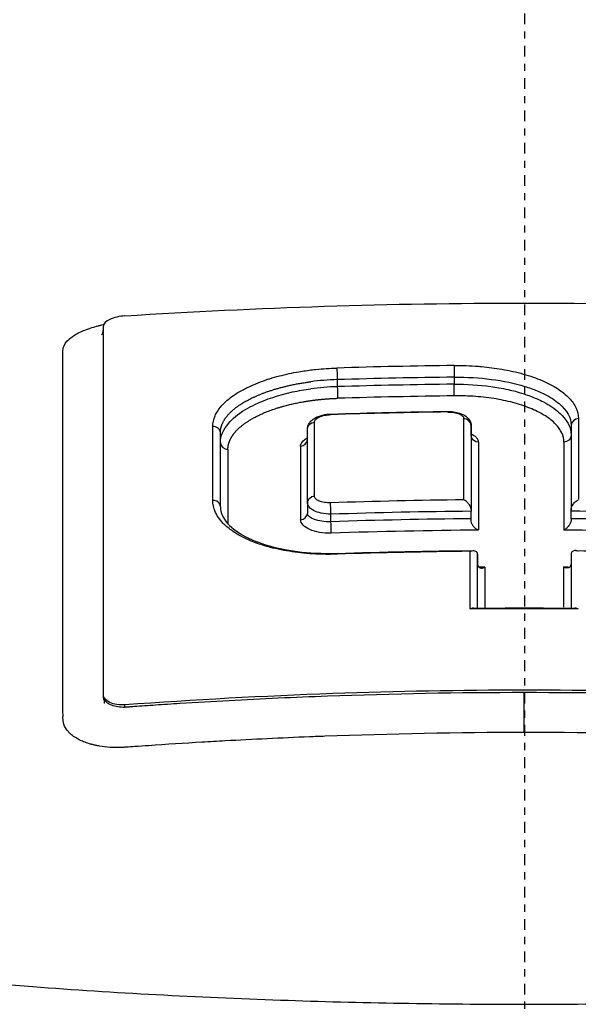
# Model space of a CAD drawing. Header units: millimetres. Extents: x 0 to 4378, y 0 to 2376.
# Tile 166 of 256: x 770 to 778, y 2202 to 2215. Entities that reach past the tile are written whole.
import ezdxf

# ---------------------------------------------------------------- set-up
doc = ezdxf.new("R2010")
doc.units = ezdxf.units.MM
doc.header["$LTSCALE"] = 0.2
doc.linetypes.add('CENTER2', pattern=[1.125, 0.75, -0.125, 0.125, -0.125])
doc.layers.add('02_Center Line', color=1, linetype='CENTER2')

# ---------------------------------------------------------------- blocks, each defined once
blk = doc.blocks.new('A$C67cfe5fe')
for p, q in [((-0.928, 44.264), (-0.928, 44.264)), ((-2.608, 44.068), (-2.608, 43.969)), ((-0.979, 44.102), (-0.979, 44.004)), ((-0.928, 43.842), (-0.928, 43.842)), ((-0.742, 43.434), (-0.743, 42.261)), ((-0.742, 43.286), (-0.742, 43.434)), ((-0.742, 43.434), (-0.742, 43.286)), ((0.649, 43.435), (0.649, 42.262)), ((0.649, 43.435), (0.649, 43.435)), ((-4.235, 42.299), (-4.235, 43.327)), ((-3.022, 42.36), (-3.022, 43.387)), ((-2.926, 43.302), (-2.926, 43.302)), ((-4.235, 42.299), (-4.235, 43.186)), ((-3.022, 42.36), (-3.022, 43.231)), ((-0.742, 43.286), (-0.743, 42.236)), ((0.548, 43.197), (0.548, 41.975)), ((0.649, 43.287), (0.649, 42.237)), ((0.649, 43.287), (0.649, 43.287)), ((-3.022, 42.36), (-3.022, 42.206)), ((-1.919, 42.376), (-1.919, 42.376)), ((-2.696, 42.091), (-2.696, 42.195)), ((-0.743, 42.132), (-0.743, 42.236)), ((0.649, 42.133), (0.649, 42.237)), ((-0.743, 42.132), (-0.743, 42.132)), ((-0.654, 40.888), (-0.654, 41.641)), ((-0.654, 41.641), (-0.654, 41.495)), ((0.649, 41.641), (0.648, 40.888)), ((-0.654, 40.888), (-0.654, 41.495)), ((0.648, 41.495), (0.648, 40.888)), ((-5.864, 39.653), (-5.864, 39.679)), ((-1.919, 39.688), (-1.919, 39.688)), ((-0.928, 39.707), (-0.928, 39.707)), ((-5.564, 39.509), (-5.564, 39.542))]:
    blk.add_line(p, q)
for radius, start, end in [(86.413, 313.06048, 226.93952), (59, 311.98884, 228.01116), (57.092, 313.6982, 226.3018)]:
    blk.add_arc((0, 0), radius, start, end)
for centre, major_axis, ratio, start_param, end_param in [((-5.563, 44.836), (0.3, 0.023), 0.39536, 1.540952, 3.111749), ((0.004, -29.488), (79.462, -0.002), 0.92821, 1.583219, 1.60375), ((-2.574, 43.454), (1.548, 0.043), 0.397012, 1.58138, 1.822144), ((0.004, -29.461), (79.293, -0.002), 0.927804, 1.583225, 1.603764), ((0.004, -29.389), (79.137, -0.002), 0.92749, 1.583251, 1.603829), ((-2.604, 43.248), (1.638, 0.061), 0.440164, 1.556801, 1.783467), ((0.004, -29.362), (78.968, -0.002), 0.927077, 1.583258, 1.603845), ((0.006, -29.007), (-78.262, 0.002), 0.928055, 4.726147, 4.746973), ((-2.696, 43.536), (0.0018, -0.0536), 0.018842, 3.145343, 3.705079), ((-1.068, 43.572), (0.0007, -0.0538), 0.007417, 3.137067, 3.1416), ((-1.068, 43.572), (0.0007, -0.0538), 0.007417, 3.1416, 3.707714), ((-2.945, -29.527), (0.02, 81.126), 0.000062, 5.803652, 5.831887), ((-0.851, -29.827), (-0.008, -81.489), 0.00002, 2.660467, 2.691319), ((0.755, -29.836), (0.005, -81.499), 0.000032, 3.592118, 3.622961), ((-4.335, 43.327), (0.1, 0), 0.899596, 0.00002, 1.626158), ((-4.363, -29.235), (0.022, 80.762), 0.000059, 5.802861, 5.831224), ((-0.636, -29.845), (0.005, -81.109), 0.000032, 3.591254, 3.62475), ((-4.109, -29.275), (-0.02, 80.412), 0.000079, 0.45104, 0.479465), ((-3.098, -29.484), (-0.019, 80.673), 0.000081, 0.450484, 0.478814), ((-4.335, 42.299), (0.1, 0), 0.886849, 0.000221, 1.627453), ((0.008, -27.889), (-75.713, 0.002), 0.928348, 4.723657, 4.748198), ((-4.335, 42.299), (0.1, 0), 0.886849, 0.000018, 0.000221), ((0.007, -27.834), (-75.523, 0.002), 0.927848, 4.722341, 4.748216), ((-0.742, 42.353), (0, -0.133), 0.000583, 5.47928, 5.787408), ((0.648, 42.355), (0, -0.133), 0.000491, 0.495311, 0.804225), ((-0.006, -27.79), (75.475, -0.002), 0.92785, 1.536257, 1.562148), ((0.007, -27.736), (-75.337, 0.002), 0.927455, 4.722368, 4.748308), ((-0.743, 42.017), (0, -0.131), 0.000579, 2.333892, 2.645879), ((0.649, 42.013), (0, -0.135), 0.000363, 3.620466, 3.927231), ((-0.007, -27.699), (-75.297, 0.002), 0.927458, 4.677763, 4.703714), ((0.007, -27.683), (-75.149, 0.002), 0.926947, 4.721044, 4.748325), ((-0.006, -27.638), (-75.101, 0.002), 0.926936, 4.677744, 4.705038), ((0.009, -27.094), (-74.104, 0.002), 0.928107, 4.722724, 4.74776), ((-0.764, -30.503), (0.009, 82.256), 0.00003, 5.763106, 5.783077), ((0.007, -27.111), (-73.954, 0.002), 0.927194, 4.719989, 4.721059), ((-0.547, -30.456), (-0.005, 81.802), 0.000036, 0.496809, 0.511176), ((0.541, -30.453), (-0.007, -81.799), 0.000022, 2.630734, 2.645106), ((0, -25.386), (-71.394, 0.002), 0.928182, 4.701923, 4.722988)]:
    blk.add_ellipse(centre, major_axis=major_axis, ratio=ratio, start_param=start_param, end_param=end_param)
for points, knots in [([(-3.067, 34.878), (-4.126, 34.906), (-5.172, 34.951), (-7.244, 35.077), (-8.265, 35.158), (-9.932, 35.321), (-10.592, 35.395), (-11.611, 35.523), (-11.978, 35.572), (-15.251, 36.036), (-17.895, 36.606), (-20.291, 37.349), (-20.433, 37.395), (-20.871, 37.537), (-21.175, 37.64), (-21.75, 37.847), (-22.029, 37.952), (-22.564, 38.164), (-22.824, 38.273), (-23.331, 38.496), (-23.576, 38.609), (-24.29, 38.958), (-24.73, 39.2), (-25.53, 39.694), (-25.889, 39.946), (-26.36, 40.328), (-26.504, 40.454), (-27.199, 41.109), (-27.591, 41.657), (-27.854, 42.357), (-27.895, 42.495), (-27.955, 42.772), (-27.974, 42.911), (-27.989, 43.188), (-27.986, 43.324), (-27.958, 43.589), (-27.934, 43.719), (-27.885, 43.908), (-27.867, 43.969), (-27.807, 44.146), (-27.758, 44.265), (-27.651, 44.486), (-27.593, 44.591), (-27.294, 45.074), (-26.967, 45.45), (-26.236, 46.096), (-25.874, 46.367), (-24.852, 47.028), (-24.133, 47.412), (-22.908, 47.958), (-22.475, 48.136), (-21.564, 48.479), (-21.084, 48.647), (-20.582, 48.807)], [0.000005, 0.000005, 0.000005, 0.000005, 0.319511, 0.319511, 0.639479, 0.639479, 0.852403, 0.852403, 0.973891, 0.973891, 1.947625, 1.947625, 2.010365, 2.010365, 2.139691, 2.139691, 2.265575, 2.265575, 2.393345, 2.393345, 2.521559, 2.521559, 2.781941, 2.781941, 3.041001, 3.041001, 3.166048, 3.166048, 3.692233, 3.692233, 3.821507, 3.821507, 3.951206, 3.951206, 4.07808, 4.07808, 4.201324, 4.201324, 4.258471, 4.258471, 4.368502, 4.368502, 4.468635, 4.468635, 4.831764, 4.831764, 5.102761, 5.102761, 5.508805, 5.508805, 5.711646, 5.711646, 5.914059, 5.914059, 5.914059, 5.914059]), ([(-20.254, 48.666), (-21.316, 48.291), (-22.924, 47.664), (-25.326, 46.074), (-26.033, 45.35), (-26.63, 44.115), (-26.71, 43.619), (-26.475, 41.949), (-25.525, 40.9), (-22.805, 39.082), (-20.784, 38.224), (-16.051, 36.874), (-13.47, 36.364), (-9.424, 35.847), (-8.146, 35.719), (-5.708, 35.537), (-4.554, 35.475), (-2.295, 35.397), (-1.147, 35.377), (-0.009, 35.377)], [-5.847616, -5.847616, -5.847616, -5.847616, -5.038817, -5.038817, -4.426364, -4.426364, -4.019655, -4.019655, -3.083823, -3.083823, -2.043533, -2.043533, -1.111663, -1.111663, -0.700523, -0.700523, -0.341482, -0.341482, 0, 0, 0, 0]), ([(-0.009, 35.377), (1.128, 35.377), (2.276, 35.396), (4.534, 35.474), (5.688, 35.536), (8.127, 35.718), (9.404, 35.845), (13.452, 36.362), (16.034, 36.871), (20.77, 38.22), (22.793, 39.078), (25.516, 40.895), (26.47, 41.942), (26.709, 43.614), (26.63, 44.11), (26.035, 45.347), (25.328, 46.071), (22.925, 47.663), (21.315, 48.291), (20.252, 48.666)], [-3.557548, -3.557548, -3.557548, -3.557548, -3.349945, -3.349945, -3.131371, -3.131371, -2.88131, -2.88131, -2.314192, -2.314192, -1.681115, -1.681115, -1.111984, -1.111984, -0.864569, -0.864569, -0.492008, -0.492008, -0.000015, -0.000015, -0.000015, -0.000015]), ([(-5.563, 44.956), (-3.714, 45.073), (-1.862, 45.133), (1.85, 45.133), (3.705, 45.074), (5.558, 44.956)], [0, 0, 0, 0, 0.4995825, 0.4995825, 0.9999999, 0.9999999, 0.9999999, 0.9999999]), ([(-6.318, 44.651), (-6.318, 44.651), (-6.318, 44.651), (-6.318, 44.651), (-6.31, 44.657), (-6.301, 44.663), (-6.293, 44.67), (-6.285, 44.675), (-6.277, 44.68), (-6.268, 44.686), (-6.248, 44.698), (-6.225, 44.711), (-6.2, 44.723), (-6.169, 44.738), (-6.134, 44.753), (-6.097, 44.766), (-6.081, 44.772), (-6.064, 44.778), (-6.046, 44.784), (-6.018, 44.793), (-5.989, 44.802), (-5.96, 44.81)], [0.41973786, 0.41973786, 0.41973786, 0.41973786, 0.41974049, 0.41974049, 0.41974049, 0.42088252, 0.42088252, 0.42088252, 0.421875, 0.421875, 0.421875, 0.4242454, 0.4242454, 0.4242454, 0.42725417, 0.42725417, 0.42725417, 0.42860278, 0.42860278, 0.42860278, 0.43081645, 0.43081645, 0.43081645, 0.43081645]), ([(-5.96, 44.81), (-5.945, 44.814), (-5.93, 44.818), (-5.915, 44.822), (-5.91, 44.823), (-5.904, 44.824), (-5.898, 44.826), (-5.889, 44.828), (-5.879, 44.83), (-5.869, 44.833), (-5.866, 44.833), (-5.863, 44.834), (-5.86, 44.835)], [0.430816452, 0.430816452, 0.430816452, 0.430816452, 0.431952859, 0.431952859, 0.431952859, 0.432377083, 0.432377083, 0.432377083, 0.433119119, 0.433119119, 0.433119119, 0.433340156, 0.433340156, 0.433340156, 0.433340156]), ([(-5.864, 39.679), (-5.864, 40.649), (-5.864, 41.562), (-5.864, 43.277), (-5.864, 44.077), (-5.863, 44.817)], [-1.119708, -1.119708, -1.119708, -1.119708, -0.559623, -0.559623, -0.000001, -0.000001, -0.000001, -0.000001]), ([(-5.889, 44.691), (-5.889, 44.691), (-5.889, 44.691), (-5.887, 44.694), (-5.882, 44.698), (-5.875, 44.713), (-5.87, 44.725), (-5.865, 44.749), (-5.864, 44.759), (-5.864, 44.766), (-5.864, 44.768), (-5.864, 44.768), (-5.864, 44.768), (-5.864, 44.771), (-5.864, 44.774), (-5.864, 44.776)], [1.25071335, 1.25071335, 1.25071335, 1.25071335, 1.2539505, 1.2539505, 1.26607486, 1.26607486, 1.27625562, 1.27625562, 1.28286408, 1.28286408, 1.28458104, 1.28458104, 1.28718721, 1.28718721, 1.28976385, 1.28976385, 1.28976385, 1.28976385]), ([(-6.425, 39.323), (-6.426, 39.333), (-6.426, 39.341), (-6.427, 39.348), (-6.427, 39.362), (-6.426, 39.384), (-6.426, 39.409), (-6.427, 39.444), (-6.426, 39.485), (-6.427, 39.519), (-6.427, 39.521), (-6.427, 39.523), (-6.427, 39.525), (-6.427, 39.583), (-6.427, 39.644), (-6.427, 39.701), (-6.427, 39.713), (-6.427, 39.725), (-6.427, 39.737), (-6.427, 39.842), (-6.427, 39.954), (-6.427, 40.049), (-6.427, 40.226), (-6.427, 40.406), (-6.427, 40.59), (-6.427, 40.629), (-6.427, 40.667), (-6.427, 40.706), (-6.427, 40.818), (-6.427, 40.932), (-6.427, 41.046), (-6.427, 41.161), (-6.427, 41.297), (-6.427, 41.393), (-6.427, 41.442), (-6.427, 41.491), (-6.427, 41.541), (-6.427, 41.757), (-6.427, 41.977), (-6.427, 42.202), (-6.427, 42.331), (-6.427, 42.461), (-6.427, 42.592), (-6.427, 42.677), (-6.427, 42.763), (-6.427, 42.85), (-6.427, 42.971), (-6.427, 43.093), (-6.427, 43.216), (-6.427, 43.302), (-6.427, 43.387), (-6.427, 43.474), (-6.427, 43.493), (-6.427, 43.513), (-6.427, 43.533), (-6.427, 43.639), (-6.427, 43.758), (-6.427, 43.852), (-6.427, 43.925), (-6.427, 44), (-6.427, 44.074), (-6.427, 44.172), (-6.427, 44.269), (-6.427, 44.365), (-6.427, 44.382), (-6.427, 44.398), (-6.427, 44.414), (-6.427, 44.422), (-6.427, 44.429), (-6.427, 44.437), (-6.427, 44.449), (-6.427, 44.461), (-6.427, 44.473), (-6.427, 44.484), (-6.426, 44.496), (-6.423, 44.508), (-6.413, 44.55), (-6.386, 44.591), (-6.341, 44.631), (-6.334, 44.638), (-6.326, 44.644), (-6.318, 44.651)], [0.1547889, 0.1547889, 0.1547889, 0.1547889, 0.15625, 0.15625, 0.15625, 0.1593979, 0.1593979, 0.1593979, 0.1637965, 0.1637965, 0.1637965, 0.1640625, 0.1640625, 0.1640625, 0.171875, 0.171875, 0.171875, 0.1734917, 0.1734917, 0.1734917, 0.1875, 0.1875, 0.1875, 0.213324, 0.213324, 0.213324, 0.21875, 0.21875, 0.21875, 0.234375, 0.234375, 0.234375, 0.25, 0.25, 0.25, 0.2579257, 0.2579257, 0.2579257, 0.2926672, 0.2926672, 0.2926672, 0.3125, 0.3125, 0.3125, 0.3255033, 0.3255033, 0.3255033, 0.34375, 0.34375, 0.34375, 0.3564771, 0.3564771, 0.3564771, 0.359375, 0.359375, 0.359375, 0.375, 0.375, 0.375, 0.3873006, 0.3873006, 0.3873006, 0.40346, 0.40346, 0.40346, 0.40625, 0.40625, 0.40625, 0.4075224, 0.4075224, 0.4075224, 0.409563, 0.409563, 0.409563, 0.4116065, 0.4116065, 0.4116065, 0.4185939, 0.4185939, 0.4185939, 0.4197379, 0.4197379, 0.4197379, 0.4197379]), ([(-0.981, 44.264), (-0.868, 44.265), (-0.754, 44.262), (-0.643, 44.253), (-0.628, 44.252), (-0.613, 44.251), (-0.598, 44.249)], [0, 0, 0, 0, 0.1250001, 0.1250001, 0.1250001, 0.1417191, 0.1417191, 0.1417191, 0.1417191]), ([(-4.341, 43.417), (-4.341, 43.467), (-4.33, 43.517), (-4.308, 43.566), (-4.304, 43.576), (-4.299, 43.587), (-4.293, 43.597), (-4.272, 43.636), (-4.244, 43.674), (-4.21, 43.711), (-4.189, 43.735), (-4.165, 43.758), (-4.139, 43.78), (-4.112, 43.803), (-4.083, 43.826), (-4.051, 43.847), (-4.042, 43.854), (-4.032, 43.86), (-4.023, 43.867), (-3.98, 43.894), (-3.933, 43.921), (-3.883, 43.946), (-3.867, 43.954), (-3.852, 43.962), (-3.836, 43.969), (-3.756, 44.007), (-3.669, 44.041), (-3.575, 44.072), (-3.565, 44.075), (-3.555, 44.078), (-3.545, 44.081), (-3.459, 44.108), (-3.369, 44.131), (-3.276, 44.151), (-3.232, 44.161), (-3.188, 44.169), (-3.144, 44.177), (-3.08, 44.188), (-3.016, 44.197), (-2.951, 44.205), (-2.936, 44.206), (-2.921, 44.208), (-2.906, 44.21), (-2.809, 44.22), (-2.711, 44.226), (-2.612, 44.229)], [0, 0, 0, 0, 0.124961, 0.124961, 0.124961, 0.151074, 0.151074, 0.151074, 0.25, 0.25, 0.25, 0.31207, 0.31207, 0.31207, 0.375, 0.375, 0.375, 0.39351, 0.39351, 0.39351, 0.475398, 0.475398, 0.475398, 0.5, 0.5, 0.5, 0.625, 0.625, 0.625, 0.638241, 0.638241, 0.638241, 0.75, 0.75, 0.75, 0.801734, 0.801734, 0.801734, 0.874941, 0.874941, 0.874941, 0.891604, 0.891604, 0.891604, 1, 1, 1, 1]), ([(-0.598, 44.249), (-0.502, 44.241), (-0.408, 44.229), (-0.317, 44.213), (-0.213, 44.195), (-0.112, 44.173), (-0.018, 44.146), (0.077, 44.12), (0.164, 44.089), (0.244, 44.055), (0.324, 44.021), (0.397, 43.983), (0.459, 43.942), (0.489, 43.923), (0.517, 43.903), (0.542, 43.883)], [0.1417191, 0.1417191, 0.1417191, 0.1417191, 0.2500001, 0.2500001, 0.2500001, 0.3750004, 0.3750004, 0.3750004, 0.5000001, 0.5000001, 0.5000001, 0.6250007, 0.6250007, 0.6250007, 0.6844931, 0.6844931, 0.6844931, 0.6844931]), ([(-0.979, 44.102), (-0.627, 44.106), (-0.277, 44.06), (0.003, 43.974), (0.064, 43.955), (0.122, 43.935), (0.175, 43.913), (0.211, 43.898), (0.244, 43.883), (0.276, 43.867), (0.357, 43.826), (0.426, 43.782), (0.482, 43.734), (0.59, 43.642), (0.649, 43.539), (0.649, 43.435)], [0, 0, 0, 0, 0.4109052, 0.4109052, 0.4109052, 0.5000049, 0.5000049, 0.5000049, 0.5590367, 0.5590367, 0.5590367, 0.7086872, 0.7086872, 0.7086872, 0.9999925, 0.9999925, 0.9999925, 0.9999925]), ([(-0.979, 44.004), (-0.805, 44.006), (-0.633, 43.995), (-0.468, 43.972), (-0.431, 43.967), (-0.394, 43.962), (-0.359, 43.955), (-0.314, 43.948), (-0.27, 43.939), (-0.228, 43.929), (-0.151, 43.912), (-0.107, 43.902), (-0.008, 43.869), (0.055, 43.849), (0.114, 43.827), (0.169, 43.803), (0.203, 43.788), (0.234, 43.773), (0.265, 43.757), (0.305, 43.735), (0.343, 43.713), (0.378, 43.689), (0.413, 43.665), (0.462, 43.625), (0.474, 43.614), (0.525, 43.569), (0.649, 43.465), (0.649, 43.287)], [0, 0, 0, 0, 0.25, 0.25, 0.25, 0.3057667, 0.3057667, 0.3057667, 0.375, 0.375, 0.375, 0.5, 0.5, 0.5, 0.5781771, 0.5781771, 0.5781771, 0.625, 0.625, 0.625, 0.6875, 0.6875, 0.6875, 0.75, 0.75, 0.75, 0.999996, 0.999996, 0.999996, 0.999996]), ([(-4.235, 43.186), (-4.236, 43.287), (-4.189, 43.378), (-4.123, 43.456), (-4.058, 43.534), (-4.004, 43.58), (-3.884, 43.653), (-3.844, 43.677), (-3.801, 43.7), (-3.756, 43.722), (-3.6, 43.796), (-3.42, 43.855), (-3.229, 43.896), (-3.146, 43.914), (-3.061, 43.928), (-2.976, 43.94)], [0, 0, 0, 0, 0.25, 0.25, 0.25, 0.5, 0.5, 0.5, 0.5839635, 0.5839635, 0.5839635, 0.8742063, 0.8742063, 0.8742063, 1, 1, 1, 1]), ([(0.548, 43.197), (0.548, 43.24), (0.538, 43.283), (0.519, 43.326), (0.5, 43.368), (0.47, 43.409), (0.432, 43.449), (0.394, 43.489), (0.347, 43.527), (0.291, 43.562), (0.235, 43.598), (0.171, 43.631), (0.101, 43.66), (0.03, 43.69), (-0.047, 43.717), (-0.13, 43.74), (-0.213, 43.764), (-0.302, 43.783), (-0.394, 43.799), (-0.486, 43.814), (-0.582, 43.826), (-0.68, 43.833), (-0.778, 43.84), (-0.878, 43.843), (-0.978, 43.842)], [0, 0, 0, 0, 0.125, 0.125, 0.125, 0.25, 0.25, 0.25, 0.375, 0.375, 0.375, 0.5, 0.5, 0.5, 0.625, 0.625, 0.625, 0.75, 0.75, 0.75, 0.875, 0.875, 0.875, 1, 1, 1, 1]), ([(0.542, 43.883), (0.544, 43.882), (0.545, 43.881), (0.546, 43.879), (0.573, 43.858), (0.597, 43.836), (0.618, 43.813), (0.661, 43.768), (0.695, 43.721), (0.717, 43.672), (0.739, 43.624), (0.75, 43.575), (0.75, 43.525)], [0.6844931, 0.6844931, 0.6844931, 0.6844931, 0.6875004, 0.6875004, 0.6875004, 0.7500001, 0.7500001, 0.7500001, 0.8750003, 0.8750003, 0.8750003, 1, 1, 1, 1]), ([(-3.022, 43.388), (-3.022, 43.403), (-3.018, 43.419), (-3.006, 43.449), (-2.997, 43.464), (-2.974, 43.492), (-2.959, 43.506), (-2.919, 43.533), (-2.894, 43.546), (-2.832, 43.57), (-2.792, 43.58), (-2.734, 43.587), (-2.716, 43.589), (-2.698, 43.589)], [0, 0, 0, 0, 0.00585226, 0.00585226, 0.01169316, 0.01169316, 0.01878079, 0.01878079, 0.02852252, 0.02852252, 0.04105884, 0.04105884, 0.04637725, 0.04637725, 0.04637725, 0.04637725]), ([(-2.925, 43.477), (-2.926, 43.49), (-2.92, 43.503), (-2.897, 43.527), (-2.879, 43.538), (-2.837, 43.557), (-2.812, 43.566), (-2.757, 43.577), (-2.728, 43.58), (-2.698, 43.581)], [0, 0, 0, 0, 0.24981, 0.24981, 0.50014, 0.50014, 0.749753, 0.749753, 1, 1, 1, 1]), ([(-1.069, 43.626), (-1.041, 43.626), (-1.012, 43.624), (-0.956, 43.616), (-0.929, 43.61), (-0.872, 43.591), (-0.842, 43.577), (-0.803, 43.549), (-0.79, 43.537), (-0.77, 43.514), (-0.763, 43.503), (-0.752, 43.483), (-0.749, 43.473), (-0.744, 43.454), (-0.743, 43.444), (-0.742, 43.435)], [0, 0, 0, 0, 0.00847318, 0.00847318, 0.01746871, 0.01746871, 0.02861115, 0.02861115, 0.03460781, 0.03460781, 0.03915272, 0.03915272, 0.04269381, 0.04269381, 0.04637462, 0.04637462, 0.04637462, 0.04637462]), ([(-1.069, 43.617), (-1.04, 43.618), (-1.011, 43.616), (-0.983, 43.611), (-0.956, 43.607), (-0.931, 43.6), (-0.911, 43.592), (-0.89, 43.583), (-0.873, 43.573), (-0.861, 43.561), (-0.85, 43.55), (-0.844, 43.537), (-0.844, 43.524)], [0, 0, 0, 0, 0.25, 0.25, 0.25, 0.5, 0.5, 0.5, 0.75, 0.75, 0.75, 1, 1, 1, 1]), ([(-0.742, 43.313), (-0.715, 43.299), (-0.693, 43.283), (-0.675, 43.267), (-0.664, 43.256), (-0.655, 43.244), (-0.65, 43.232), (-0.644, 43.22), (-0.642, 43.208), (-0.642, 43.196)], [0.5605287, 0.5605287, 0.5605287, 0.5605287, 0.7509063, 0.7509063, 0.7509063, 0.875453, 0.875453, 0.875453, 1, 1, 1, 1]), ([(-3.118, 43.141), (-3.118, 43.157), (-3.113, 43.174), (-3.103, 43.19), (-3.092, 43.207), (-3.076, 43.223), (-3.053, 43.24), (-3.044, 43.247), (-3.034, 43.253), (-3.023, 43.26)], [0, 0, 0, 0, 0.2504489, 0.2504489, 0.2504489, 0.5009372, 0.5009372, 0.5009372, 0.5989114, 0.5989114, 0.5989114, 0.5989114]), ([(-2.61, 41.639), (-2.694, 41.636), (-2.779, 41.636), (-2.863, 41.639), (-2.892, 41.64), (-2.92, 41.642), (-2.949, 41.643), (-3.006, 41.647), (-3.062, 41.652), (-3.118, 41.658), (-3.171, 41.664), (-3.223, 41.671), (-3.274, 41.679), (-3.379, 41.696), (-3.48, 41.717), (-3.574, 41.744), (-3.579, 41.745), (-3.584, 41.746), (-3.589, 41.748), (-3.661, 41.768), (-3.729, 41.792), (-3.793, 41.817), (-3.808, 41.823), (-3.822, 41.829), (-3.836, 41.836), (-3.876, 41.853), (-3.913, 41.871), (-3.949, 41.889), (-3.985, 41.909), (-4.02, 41.929), (-4.051, 41.951), (-4.068, 41.962), (-4.084, 41.973), (-4.099, 41.984), (-4.142, 42.016), (-4.179, 42.05), (-4.211, 42.085), (-4.245, 42.123), (-4.274, 42.162), (-4.295, 42.203), (-4.3, 42.212), (-4.304, 42.222), (-4.309, 42.232), (-4.33, 42.283), (-4.341, 42.335), (-4.341, 42.388)], [0, 0, 0, 0, 0.093194, 0.093194, 0.093194, 0.125, 0.125, 0.125, 0.189042, 0.189042, 0.189042, 0.25, 0.25, 0.25, 0.375001, 0.375001, 0.375001, 0.38152, 0.38152, 0.38152, 0.477845, 0.477845, 0.477845, 0.5, 0.5, 0.5, 0.56152, 0.56152, 0.56152, 0.625001, 0.625001, 0.625001, 0.658058, 0.658058, 0.658058, 0.75, 0.75, 0.75, 0.850773, 0.850773, 0.850773, 0.875, 0.875, 0.875, 1, 1, 1, 1]), ([(-2.696, 42.195), (-2.782, 42.193), (-2.892, 42.222), (-2.927, 42.24), (-2.957, 42.255), (-3.008, 42.286), (-3.02, 42.34), (-3.021, 42.347), (-3.022, 42.353), (-3.022, 42.36)], [0, 0, 0, 0, 0.4992992, 0.4992992, 0.4992992, 0.9482076, 0.9482076, 0.9482076, 1, 1, 1, 1]), ([(-2.701, 42.354), (-2.73, 42.353), (-2.759, 42.355), (-2.787, 42.359), (-2.814, 42.363), (-2.838, 42.37), (-2.859, 42.378), (-2.88, 42.387), (-2.897, 42.398), (-2.908, 42.41), (-2.92, 42.422), (-2.926, 42.435), (-2.926, 42.449)], [0, 0, 0, 0, 0.25, 0.25, 0.25, 0.5, 0.5, 0.5, 0.75, 0.75, 0.75, 1, 1, 1, 1]), ([(-0.743, 42.261), (-0.743, 42.264), (-0.743, 42.268), (-0.745, 42.28), (-0.748, 42.29), (-0.76, 42.316), (-0.771, 42.332), (-0.792, 42.357), (-0.802, 42.367), (-0.824, 42.385), (-0.834, 42.391), (-0.844, 42.395)], [0, 0, 0, 0, 0.00105443, 0.00105443, 0.00390422, 0.00390422, 0.00841748, 0.00841748, 0.01167124, 0.01167124, 0.01536804, 0.01536804, 0.01536804, 0.01536804]), ([(0.649, 42.262), (0.649, 42.269), (0.65, 42.276), (0.654, 42.291), (0.657, 42.299), (0.669, 42.322), (0.68, 42.338), (0.702, 42.362), (0.711, 42.37), (0.73, 42.385), (0.74, 42.391), (0.749, 42.396)], [-0.01932859, -0.01932859, -0.01932859, -0.01932859, -0.01686752, -0.01686752, -0.01403596, -0.01403596, -0.0080494, -0.0080494, -0.00399872, -0.00399872, 0, 0, 0, 0]), ([(-4.235, 42.299), (-4.235, 42.215), (-4.197, 42.127), (-4.035, 41.968), (-3.926, 41.898), (-3.678, 41.79), (-3.543, 41.748), (-3.246, 41.684), (-3.081, 41.663), (-2.813, 41.649), (-2.711, 41.648), (-2.609, 41.652)], [0, 0, 0, 0, 0.0707494, 0.0707494, 0.1293121, 0.1293121, 0.1794084, 0.1794084, 0.2307931, 0.2307931, 0.2612526, 0.2612526, 0.2612526, 0.2612526]), ([(-2.691, 41.932), (-2.747, 41.93), (-2.804, 41.934), (-2.854, 41.943), (-2.956, 41.961), (-3.038, 41.997), (-3.083, 42.043), (-3.106, 42.066), (-3.118, 42.091), (-3.118, 42.117)], [0, 0, 0, 0, 0.250033, 0.250033, 0.250033, 0.75, 0.75, 0.75, 1, 1, 1, 1]), ([(-0.642, 41.974), (-0.642, 41.974), (-0.642, 41.974), (-0.651, 41.977), (-0.663, 41.982), (-0.688, 42.001), (-0.698, 42.01), (-0.718, 42.034), (-0.727, 42.048), (-0.738, 42.075), (-0.741, 42.087), (-0.742, 42.101), (-0.743, 42.104), (-0.743, 42.108)], [-0.00010774, -0.00010774, -0.00010774, -0.00010774, 0, 0, 0.00301016, 0.00301016, 0.00518551, 0.00518551, 0.0079686, 0.0079686, 0.01017461, 0.01017461, 0.01088966, 0.01088966, 0.01088966, 0.01088966]), ([(0.649, 42.109), (0.648, 42.102), (0.647, 42.096), (0.644, 42.082), (0.641, 42.075), (0.631, 42.054), (0.622, 42.039), (0.601, 42.015), (0.591, 42.004), (0.566, 41.984), (0.555, 41.978), (0.548, 41.975)], [0.00005399, 0.00005399, 0.00005399, 0.00005399, 0.00205261, 0.00205261, 0.00430952, 0.00430952, 0.00906863, 0.00906863, 0.01302984, 0.01302984, 0.01836274, 0.01836274, 0.01836274, 0.01836274]), ([(-0.755, 41.679), (-0.753, 41.68), (-0.751, 41.681), (-0.737, 41.687), (-0.724, 41.689), (-0.702, 41.689), (-0.691, 41.687), (-0.677, 41.68), (-0.673, 41.677), (-0.666, 41.67), (-0.663, 41.667), (-0.66, 41.662)], [-0.01576575, -0.01576575, -0.01576575, -0.01576575, -0.0149023, -0.0149023, -0.00948324, -0.00948324, -0.00441114, -0.00441114, -0.00209553, -0.00209553, -0.00007679, -0.00007679, -0.00007679, -0.00007679]), ([(-0.654, 41.641), (-0.654, 41.644), (-0.655, 41.648), (-0.657, 41.655), (-0.658, 41.659), (-0.66, 41.662)], [0.000001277, 0.000001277, 0.000001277, 0.000001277, 0.001472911, 0.001472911, 0.003117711, 0.003117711, 0.003117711, 0.003117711]), ([(0.655, 41.662), (0.653, 41.659), (0.651, 41.655), (0.649, 41.648), (0.649, 41.644), (0.649, 41.641)], [0.000120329, 0.000120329, 0.000120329, 0.000120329, 0.001765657, 0.001765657, 0.003236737, 0.003236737, 0.003236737, 0.003236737]), ([(0.749, 41.679), (0.747, 41.68), (0.745, 41.681), (0.733, 41.686), (0.723, 41.688), (0.704, 41.69), (0.695, 41.689), (0.68, 41.685), (0.674, 41.682), (0.663, 41.673), (0.658, 41.669), (0.655, 41.662)], [-0.00093187, -0.00093187, -0.00093187, -0.00093187, 0, 0, 0.00436612, 0.00436612, 0.00867322, 0.00867322, 0.01202355, 0.01202355, 0.01490186, 0.01490186, 0.01490186, 0.01490186]), ([(-0.654, 41.495), (-0.654, 41.491), (-0.653, 41.488), (-0.651, 41.481), (-0.65, 41.477), (-0.648, 41.473)], [-0.003257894, -0.003257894, -0.003257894, -0.003257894, -0.001782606, -0.001782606, -0.000132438, -0.000132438, -0.000132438, -0.000132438]), ([(-0.648, 41.473), (-0.646, 41.47), (-0.644, 41.468), (-0.635, 41.457), (-0.626, 41.451), (-0.607, 41.445), (-0.598, 41.444), (-0.579, 41.446), (-0.569, 41.448), (-0.558, 41.454), (-0.555, 41.455), (-0.553, 41.457)], [-0.01552143, -0.01552143, -0.01552143, -0.01552143, -0.01394941, -0.01394941, -0.00870943, -0.00870943, -0.00449248, -0.00449248, 0, 0, 0.00105534, 0.00105534, 0.00105534, 0.00105534]), ([(0.643, 41.474), (0.639, 41.467), (0.633, 41.461), (0.62, 41.452), (0.612, 41.449), (0.596, 41.446), (0.588, 41.446), (0.572, 41.448), (0.563, 41.45), (0.552, 41.455), (0.55, 41.456), (0.548, 41.457)], [0.00000446, 0.00000446, 0.00000446, 0.00000446, 0.00315582, 0.00315582, 0.00647054, 0.00647054, 0.00967903, 0.00967903, 0.01290135, 0.01290135, 0.01364303, 0.01364303, 0.01364303, 0.01364303]), ([(0.643, 41.474), (0.644, 41.477), (0.646, 41.481), (0.648, 41.488), (0.648, 41.491), (0.648, 41.495)], [-0.003051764, -0.003051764, -0.003051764, -0.003051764, -0.001475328, -0.001475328, -0.000001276, -0.000001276, -0.000001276, -0.000001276]), ([(-0.712, 40.888), (-0.724, 40.888), (-0.736, 40.885), (-0.751, 40.878), (-0.753, 40.878), (-0.755, 40.876)], [0.009344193, 0.009344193, 0.009344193, 0.009344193, 0.014404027, 0.014404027, 0.015176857, 0.015176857, 0.015176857, 0.015176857]), ([(0.749, 40.876), (0.747, 40.878), (0.745, 40.879), (0.735, 40.883), (0.726, 40.886), (0.714, 40.888), (0.71, 40.888), (0.706, 40.888)], [-0.000875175, -0.000875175, -0.000875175, -0.000875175, 0, 0, 0.003670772, 0.003670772, 0.005581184, 0.005581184, 0.005581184, 0.005581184]), ([(5.558, 39.543), (4.594, 39.612), (3.629, 39.664), (1.773, 39.731), (0.887, 39.747), (-0.893, 39.747), (-1.779, 39.73), (-3.634, 39.664), (-4.6, 39.612), (-5.564, 39.542)], [-1.113248, -1.113248, -1.113248, -1.113248, -0.82321, -0.82321, -0.556619, -0.556619, -0.289996, -0.289996, 0, 0, 0, 0]), ([(-5.564, 39.542), (-5.643, 39.537), (-5.718, 39.55), (-5.773, 39.576), (-5.828, 39.601), (-5.863, 39.637), (-5.864, 39.679)], [0, 0, 0, 0, 0.500515, 0.500515, 0.500515, 1, 1, 1, 1]), ([(-5.564, 39.509), (-5.572, 39.508), (-5.581, 39.508), (-5.59, 39.508), (-5.655, 39.508), (-5.721, 39.524), (-5.767, 39.545), (-5.823, 39.57), (-5.863, 39.611), (-5.864, 39.653)], [0, 0, 0, 0, 0.0564556, 0.0564556, 0.0564556, 0.4856693, 0.4856693, 0.4856693, 0.9999985, 0.9999985, 0.9999985, 0.9999985]), ([(-5.846, 39.564), (-5.846, 39.564), (-5.846, 39.564), (-5.846, 39.566), (-5.847, 39.567), (-5.847, 39.571), (-5.847, 39.574), (-5.848, 39.582), (-5.849, 39.588), (-5.853, 39.605), (-5.856, 39.616), (-5.86, 39.627)], [0.9037999, 0.9037999, 0.9037999, 0.9037999, 0.90458467, 0.90458467, 0.90555985, 0.90555985, 0.90703281, 0.90703281, 0.90970485, 0.90970485, 0.91423289, 0.91423289, 0.91423289, 0.91423289]), ([(-0.003, 39.713), (-0.917, 39.713), (-1.831, 39.696), (-2.745, 39.662), (-3.201, 39.646), (-3.658, 39.625), (-4.114, 39.6), (-4.342, 39.588), (-4.57, 39.574), (-4.798, 39.56), (-4.855, 39.557), (-4.912, 39.553), (-4.969, 39.549), (-5.026, 39.546), (-5.083, 39.542), (-5.14, 39.538), (-5.238, 39.532), (-5.336, 39.525), (-5.433, 39.518), (-5.447, 39.517), (-5.461, 39.516), (-5.474, 39.515)], [0.0000001, 0.0000001, 0.0000001, 0.0000001, 0.492771, 0.492771, 0.492771, 0.7391565, 0.7391565, 0.7391565, 0.8623493, 0.8623493, 0.8623493, 0.8931475, 0.8931475, 0.8931475, 0.9239457, 0.9239457, 0.9239457, 0.9766944, 0.9766944, 0.9766944, 0.9841395, 0.9841395, 0.9841395, 0.9841395]), ([(5.477, 39.515), (4.565, 39.579), (3.652, 39.629), (1.825, 39.696), (0.911, 39.713), (-0.003, 39.713)], [0, 0, 0, 0, 0.5, 0.5, 1, 1, 1, 1]), ([(-5.474, 39.515), (-5.477, 39.515), (-5.48, 39.515), (-5.482, 39.515), (-5.499, 39.513), (-5.515, 39.512), (-5.532, 39.511), (-5.543, 39.51), (-5.553, 39.51), (-5.564, 39.509)], [0.98413947, 0.98413947, 0.98413947, 0.98413947, 0.98554205, 0.98554205, 0.98554205, 0.99438973, 0.99438973, 0.99438973, 0.99999998, 0.99999998, 0.99999998, 0.99999998]), ([(-5.967, 38.978), (-5.967, 38.978), (-5.967, 38.978), (-5.967, 38.978), (-5.983, 38.981), (-5.998, 38.985), (-6.013, 38.989), (-6.028, 38.992), (-6.043, 38.997), (-6.057, 39.001), (-6.086, 39.009), (-6.113, 39.019), (-6.14, 39.03), (-6.151, 39.034), (-6.162, 39.039), (-6.172, 39.044), (-6.211, 39.062), (-6.247, 39.082), (-6.278, 39.104), (-6.298, 39.118), (-6.315, 39.133), (-6.331, 39.148), (-6.342, 39.158), (-6.352, 39.168), (-6.36, 39.179), (-6.365, 39.184), (-6.369, 39.19), (-6.373, 39.196), (-6.397, 39.227), (-6.414, 39.267), (-6.421, 39.3), (-6.423, 39.308), (-6.425, 39.316), (-6.425, 39.323)], [0.13467149, 0.13467149, 0.13467149, 0.13467149, 0.13467577, 0.13467577, 0.13467577, 0.13590742, 0.13590742, 0.13590742, 0.13713858, 0.13713858, 0.13713858, 0.13959007, 0.13959007, 0.13959007, 0.140625, 0.140625, 0.140625, 0.14441188, 0.14441188, 0.14441188, 0.14682819, 0.14682819, 0.14682819, 0.1484375, 0.1484375, 0.1484375, 0.1492622, 0.1492622, 0.1492622, 0.15366753, 0.15366753, 0.15366753, 0.15478892, 0.15478892, 0.15478892, 0.15478892]), ([(-0.003, 39.158), (-0.918, 39.158), (-1.875, 39.139), (-2.779, 39.105), (-2.851, 39.103), (-2.923, 39.1), (-2.996, 39.097), (-3.383, 39.081), (-3.783, 39.062), (-4.166, 39.041), (-4.275, 39.035), (-4.383, 39.029), (-4.491, 39.022), (-4.737, 39.008), (-4.983, 38.992), (-5.238, 38.974), (-5.299, 38.97), (-5.362, 38.966), (-5.424, 38.962), (-5.466, 38.959), (-5.509, 38.955), (-5.552, 38.953), (-5.572, 38.951), (-5.591, 38.95), (-5.611, 38.949), (-5.72, 38.945), (-5.824, 38.952), (-5.919, 38.969), (-5.935, 38.971), (-5.951, 38.975), (-5.967, 38.978)], [0, 0, 0, 0, 0.0625, 0.0625, 0.0625, 0.0674467, 0.0674467, 0.0674467, 0.09375, 0.09375, 0.09375, 0.1011986, 0.1011986, 0.1011986, 0.1181477, 0.1181477, 0.1181477, 0.1222453, 0.1222453, 0.1222453, 0.125, 0.125, 0.125, 0.1262746, 0.1262746, 0.1262746, 0.133446, 0.133446, 0.133446, 0.1346715, 0.1346715, 0.1346715, 0.1346715]), ([(5.962, 38.978), (5.903, 38.967), (5.846, 38.959), (5.787, 38.954), (5.744, 38.95), (5.679, 38.948), (5.638, 38.949), (5.623, 38.949), (5.611, 38.949), (5.605, 38.95), (5.584, 38.951), (5.542, 38.953), (5.479, 38.958), (5.426, 38.961), (5.329, 38.969), (5.263, 38.973), (5.252, 38.974), (5.241, 38.974), (5.232, 38.975), (4.989, 38.992), (4.758, 39.006), (4.512, 39.021), (4.503, 39.022), (4.494, 39.022), (4.485, 39.023), (3.978, 39.053), (3.517, 39.076), (3.008, 39.096), (3.002, 39.097), (2.996, 39.097), (2.99, 39.097), (1.958, 39.139), (0.982, 39.158), (-0.003, 39.158)], [0, 0, 0, 0, 0.03125, 0.03125, 0.03125, 0.053883, 0.053883, 0.053883, 0.0625, 0.0625, 0.0625, 0.09375, 0.09375, 0.09375, 0.120399, 0.120399, 0.120399, 0.125, 0.125, 0.125, 0.245614, 0.245614, 0.245614, 0.25, 0.25, 0.25, 0.497095, 0.497095, 0.497095, 0.5, 0.5, 0.5, 1, 1, 1, 1]), ([(-3.067, 32.157), (-3.505, 32.168), (-3.941, 32.182), (-4.374, 32.198), (-4.856, 32.215), (-5.334, 32.236), (-5.81, 32.258), (-6.287, 32.281), (-6.761, 32.307), (-7.232, 32.334), (-7.704, 32.361), (-8.173, 32.391), (-8.639, 32.423), (-9.57, 32.487), (-10.488, 32.56), (-11.394, 32.641), (-12.144, 32.709), (-12.885, 32.783), (-13.617, 32.864), (-13.763, 32.88), (-13.909, 32.896), (-14.054, 32.913), (-14.926, 33.012), (-15.776, 33.12), (-16.601, 33.236), (-17.43, 33.352), (-18.235, 33.476), (-19.015, 33.607), (-19.795, 33.739), (-20.549, 33.878), (-21.276, 34.025), (-21.713, 34.114), (-22.139, 34.205), (-22.556, 34.298), (-22.832, 34.361), (-23.102, 34.424), (-23.366, 34.488), (-24.036, 34.65), (-24.669, 34.818), (-25.267, 34.992), (-25.868, 35.166), (-26.433, 35.347), (-26.961, 35.533), (-27.489, 35.719), (-27.98, 35.911), (-28.433, 36.108), (-28.584, 36.174), (-28.73, 36.241), (-28.873, 36.308), (-29.59, 36.646), (-30.182, 36.993), (-30.653, 37.348), (-30.94, 37.563), (-31.182, 37.781), (-31.379, 38.001), (-31.428, 38.056), (-31.474, 38.112), (-31.518, 38.167), (-31.529, 38.181), (-31.539, 38.195), (-31.55, 38.209), (-31.561, 38.223), (-31.571, 38.237), (-31.581, 38.251), (-31.602, 38.278), (-31.622, 38.306), (-31.641, 38.334), (-31.66, 38.362), (-31.679, 38.39), (-31.697, 38.418), (-31.714, 38.446), (-31.732, 38.474), (-31.748, 38.502), (-31.765, 38.53), (-31.781, 38.558), (-31.796, 38.586), (-31.812, 38.614), (-31.826, 38.642), (-31.839, 38.671)], [0, 0, 0, 0, 0.0296065, 0.0296065, 0.0296065, 0.0625552, 0.0625552, 0.0625552, 0.0956223, 0.0956223, 0.0956223, 0.1287583, 0.1287583, 0.1287583, 0.1950345, 0.1950345, 0.1950345, 0.25, 0.25, 0.25, 0.2609996, 0.2609996, 0.2609996, 0.3271356, 0.3271356, 0.3271356, 0.3936018, 0.3936018, 0.3936018, 0.4600955, 0.4600955, 0.4600955, 0.5, 0.5, 0.5, 0.5264171, 0.5264171, 0.5264171, 0.593228, 0.593228, 0.593228, 0.6604161, 0.6604161, 0.6604161, 0.7276097, 0.7276097, 0.7276097, 0.75, 0.75, 0.75, 0.8628411, 0.8628411, 0.8628411, 0.9313886, 0.9313886, 0.9313886, 0.9485533, 0.9485533, 0.9485533, 0.9528443, 0.9528443, 0.9528443, 0.957135, 0.957135, 0.957135, 0.9657149, 0.9657149, 0.9657149, 0.9742923, 0.9742923, 0.9742923, 0.9828662, 0.9828662, 0.9828662, 0.9914358, 0.9914358, 0.9914358, 0.999992, 0.999992, 0.999992, 0.999992])]:
    blk.add_open_spline(points, degree=3, knots=knots)
for points in [[(-0.981, 44.264), (-0.981, 44.24), (-0.98, 44.141), (-0.979, 44.102)], [(-2.612, 44.229), (-2.612, 44.207), (-2.609, 44.107), (-2.608, 44.068)], [(-0.978, 43.842), (-0.978, 43.866), (-0.979, 43.964), (-0.979, 44.004)], [(-2.608, 43.969), (-2.606, 43.93), (-2.603, 43.832), (-2.603, 43.808)], [(-2.698, 43.589), (-2.155, 43.607), (-1.612, 43.619), (-1.069, 43.626)], [(-3.022, 43.387), (-3.022, 43.428), (-2.972, 43.475), (-2.925, 43.477)], [(-0.742, 43.434), (-0.742, 43.477), (-0.796, 43.524), (-0.844, 43.524)], [(-0.742, 43.435), (-0.742, 43.435), (-0.742, 43.434), (-0.742, 43.434)], [(0.75, 43.525), (0.702, 43.525), (0.649, 43.478), (0.649, 43.435)], [(-3.022, 43.387), (-3.022, 43.387), (-3.022, 43.387), (-3.022, 43.388)], [(-4.235, 43.186), (-4.235, 43.142), (-4.178, 43.094), (-4.13, 43.096)], [(-3.118, 43.141), (-3.072, 43.144), (-3.022, 43.19), (-3.022, 43.231)], [(-3.022, 43.229), (-3.022, 43.229), (-3.022, 43.23), (-3.022, 43.231)], [(-0.642, 43.196), (-0.689, 43.196), (-0.742, 43.243), (-0.742, 43.286)], [(-0.742, 43.286), (-0.742, 43.285), (-0.742, 43.283), (-0.742, 43.283)], [(0.649, 43.287), (0.648, 43.244), (0.595, 43.197), (0.548, 43.197)], [(-3.022, 42.36), (-3.022, 42.401), (-2.972, 42.447), (-2.926, 42.449)], [(-2.696, 42.195), (-2.698, 42.233), (-2.701, 42.328), (-2.701, 42.354)], [(-3.118, 42.117), (-3.072, 42.119), (-3.022, 42.165), (-3.022, 42.206)], [(-2.696, 42.091), (-2.871, 42.084), (-3.022, 42.14), (-3.022, 42.206)], [(-5.864, 41.894), (-5.864, 41.994), (-5.864, 42.093), (-5.864, 42.192)], [(-4.137, 42.07), (-4.135, 42.07), (-4.132, 42.07), (-4.13, 42.07)], [(-4.13, 42.062), (-4.13, 42.065), (-4.13, 42.068), (-4.13, 42.07)], [(-2.691, 41.932), (-2.691, 41.957), (-2.694, 42.052), (-2.696, 42.091)], [(-2.61, 41.639), (-2.61, 41.646), (-2.61, 41.65), (-2.609, 41.65)], [(-2.609, 41.65), (-1.978, 41.67), (-1.346, 41.684), (-0.713, 41.689)], [(0.708, 41.689), (1.34, 41.684), (1.972, 41.67), (2.604, 41.65)], [(0.625, 41.456), (0.6, 41.457), (0.574, 41.457), (0.548, 41.457)], [(-0.712, 40.888), (-0.239, 40.892), (0.233, 40.892), (0.706, 40.888)], [(-0.003, 39.158), (-0.003, 39.326), (-0.003, 39.51), (-0.003, 39.713)]]:
    blk.add_open_spline(points, degree=3)
for points, weights, knots in [([(-4.235, 43.327), (-4.235, 43.381), (-4.205, 43.494), (-4.086, 43.631), (-3.94, 43.735), (-3.765, 43.832), (-3.497, 43.937), (-3.2, 44.006), (-3.021, 44.033), (-2.976, 44.038)], [0.999999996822, 0.999999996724, 0.999999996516, 0.999999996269, 0.999999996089, 0.999999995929, 0.999999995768, 0.999999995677, 0.99999999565, 0.999999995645], [0, 0, 0, 0, 0.176557, 0.364712, 0.459888, 0.555589, 0.745901, 0.936972, 1, 1, 1, 1]), ([(-4.13, 43.096), (-4.13, 43.178), (-4.096, 43.26), (-3.989, 43.384), (-3.913, 43.45), (-3.798, 43.521), (-3.661, 43.594), (-3.465, 43.672), (-3.189, 43.743), (-2.975, 43.778), (-2.857, 43.791), (-2.749, 43.801), (-2.676, 43.806), (-2.603, 43.808)], [1, 0.999999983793, 0.999999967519, 0.999999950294, 0.999999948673, 0.999999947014, 0.99999994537, 0.999999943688, 0.999999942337, 0.999999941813, 0.999999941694, 0.999999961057, 0.9999999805, 1], [0, 0, 0, 0, 0.234635, 0.234635, 0.369501, 0.439099, 0.47672, 0.630107, 0.758207, 0.863654, 0.908828, 0.908828, 1, 1, 1, 1])]:
    blk.add_rational_spline(points, weights, degree=3, knots=knots)
at = {"layer": '02_Center Line'}
blk.add_line((0, 87.413), (0, -87.413), dxfattribs=at)

msp = doc.modelspace()

# ---------------------------------------------------------------- block references
msp.add_blockref('A$C67cfe5fe', (777.219, 2166.397))

doc.saveas('drawing.dxf')
